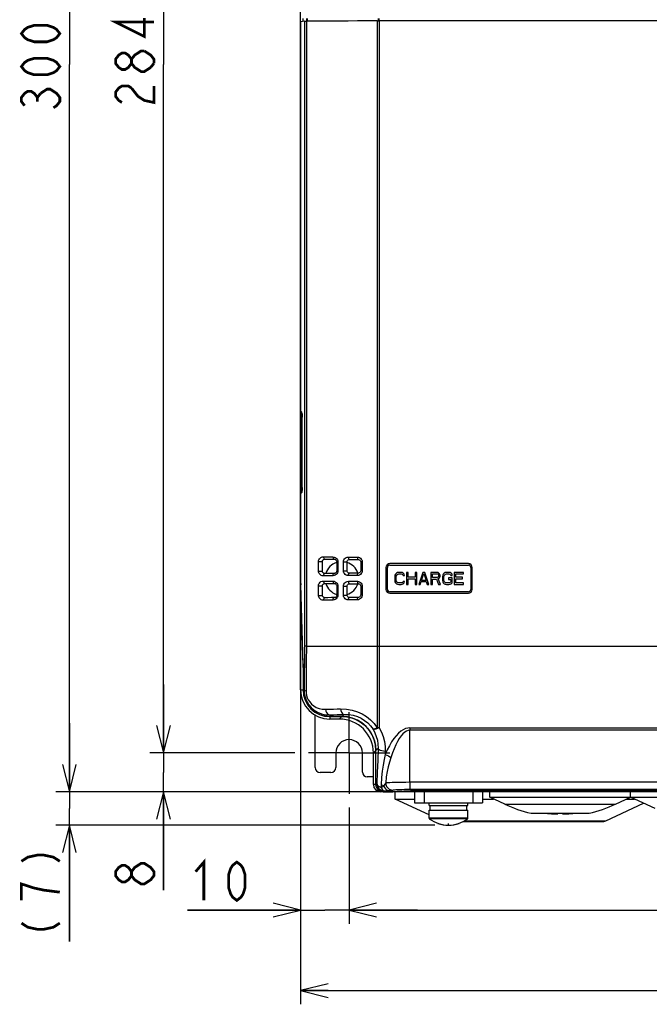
# Model space of a CAD drawing. Extents: x 27 to 410, y 32 to 287.
# Tile 5 of 30: x 32 to 78, y 120 to 192. Entities that reach past the tile are written whole.
import ezdxf

# ---------------------------------------------------------------- set-up
doc = ezdxf.new("R2010")
doc.units = 0
doc.header["$LTSCALE"] = 23.1
doc.linetypes.add('CENTER', pattern=[0.6, 0.375, -0.075, 0.075, -0.075])
doc.layers.get('0').update_dxf_attribs({"linetype": 'CONTINUOUS'})
for name, color, linetype in [('ALL_CURVE', 7, 'CONTINUOUS'), ('ALL_DIM', 7, 'CONTINUOUS'), ('DEFAULT_1', 7, 'CENTER')]:
    doc.layers.add(name, color=color, linetype=linetype)
doc.dimstyles.get("Standard").update_dxf_attribs({"dimtxt": 2.5, "dimasz": 2.5, "dimexe": 1.25, "dimexo": 0.625, "dimtad": 1, "dimcen": 2.5, "dimazin": 3, "dimtfac": 1, "dimtmove": 0, "dimatfit": 3})

# ---------------------------------------------------------------- blocks, each defined once
blk = doc.blocks.new('_OPEN')
at = {"color": 0, "linetype": 'BYBLOCK'}
for p, q in [((0, 0), (-1, 0.25)), ((-1, -0.25), (0, 0)), ((-1, 0), (0, 0))]:
    blk.add_line(p, q, dxfattribs=at)
blk = doc.blocks.new('*D1')
at = {"layer": 'ALL_DIM', "color": 2, "linetype": 'CONTINUOUS'}
for p, q in [((52.204, 239.198), (41.632, 239.198)), ((42.632, 239.198), (42.632, 188.93)), ((42.632, 138.662), (42.632, 188.93)), ((52.204, 138.662), (41.632, 138.662))]:
    blk.add_line(p, q, dxfattribs=at)
at = {"layer": 'ALL_DIM', "color": 2, "linetype": 'CONTINUOUS', "xscale": 2, "yscale": 2, "zscale": 2}
for p, rotation in [((42.632, 239.198), 90), ((42.632, 138.662), 270)]:
    blk.add_blockref('_OPEN', p, dxfattribs=dict(at, rotation=rotation))
blk = doc.blocks.new('*D2')
at = {"layer": 'ALL_DIM', "color": 2, "linetype": 'CONTINUOUS'}
for p, q in [((54.823, 242.03), (34.764, 242.03)), ((35.764, 242.03), (35.764, 188.93)), ((35.764, 135.83), (35.764, 188.93)), ((60.487, 135.83), (34.764, 135.83))]:
    blk.add_line(p, q, dxfattribs=at)
at = {"layer": 'ALL_DIM', "color": 2, "linetype": 'CONTINUOUS', "xscale": 2, "yscale": 2, "zscale": 2}
for p, rotation in [((35.764, 242.03), 90), ((35.764, 135.83), 270)]:
    blk.add_blockref('_OPEN', p, dxfattribs=dict(at, rotation=rotation))
blk = doc.blocks.new('*D3')
at = {"layer": 'ALL_DIM', "color": 2, "linetype": 'CONTINUOUS'}
for p, q in [((42.632, 138.662), (42.632, 143.662)), ((42.632, 143.662), (42.632, 137.246)), ((52.204, 138.662), (41.632, 138.662)), ((42.632, 128.648), (42.632, 137.246)), ((60.487, 135.83), (41.632, 135.83)), ((42.632, 135.83), (42.632, 128.648))]:
    blk.add_line(p, q, dxfattribs=at)
at = {"layer": 'ALL_DIM', "color": 2, "linetype": 'CONTINUOUS', "xscale": 2, "yscale": 2, "zscale": 2}
for p, rotation in [((42.632, 138.662), 270), ((42.632, 135.83), 90)]:
    blk.add_blockref('_OPEN', p, dxfattribs=dict(at, rotation=rotation))
blk = doc.blocks.new('*D4')
at = {"layer": 'ALL_DIM', "color": 2, "linetype": 'CONTINUOUS'}
for p, q in [((56.177, 134.689), (56.177, 126.197)), ((112.817, 134.689), (112.817, 126.197)), ((56.177, 127.197), (84.497, 127.197)), ((112.817, 127.197), (84.497, 127.197))]:
    blk.add_line(p, q, dxfattribs=at)
at = {"layer": 'ALL_DIM', "color": 2, "linetype": 'CONTINUOUS', "xscale": 2, "yscale": 2, "zscale": 2, "rotation": 180}
blk.add_blockref('_OPEN', (56.177, 127.197), dxfattribs=at)
at = {"layer": 'ALL_DIM', "color": 2, "linetype": 'CONTINUOUS', "xscale": 2, "yscale": 2, "zscale": 2}
blk.add_blockref('_OPEN', (112.817, 127.197), dxfattribs=at)
blk = doc.blocks.new('*D5')
at = {"layer": 'ALL_DIM', "color": 2, "linetype": 'CONTINUOUS'}
for p, q in [((52.637, 162.584), (52.637, 120.311)), ((116.357, 162.584), (116.357, 120.311)), ((52.637, 121.311), (84.497, 121.311)), ((116.357, 121.311), (84.497, 121.311))]:
    blk.add_line(p, q, dxfattribs=at)
at = {"layer": 'ALL_DIM', "color": 2, "linetype": 'CONTINUOUS', "xscale": 2, "yscale": 2, "zscale": 2, "rotation": 180}
blk.add_blockref('_OPEN', (52.637, 121.311), dxfattribs=at)
at = {"layer": 'ALL_DIM', "color": 2, "linetype": 'CONTINUOUS', "xscale": 2, "yscale": 2, "zscale": 2}
blk.add_blockref('_OPEN', (116.357, 121.311), dxfattribs=at)
blk = doc.blocks.new('*D6')
at = {"layer": 'ALL_DIM', "color": 2, "linetype": 'CONTINUOUS'}
for p, q in [((52.637, 162.584), (52.637, 126.197)), ((56.177, 134.689), (56.177, 126.197)), ((52.637, 127.197), (44.373, 127.197)), ((44.373, 127.197), (54.407, 127.197)), ((61.177, 127.197), (54.407, 127.197)), ((56.177, 127.197), (61.177, 127.197))]:
    blk.add_line(p, q, dxfattribs=at)
at = {"layer": 'ALL_DIM', "color": 2, "linetype": 'CONTINUOUS', "xscale": 2, "yscale": 2, "zscale": 2}
blk.add_blockref('_OPEN', (52.637, 127.197), dxfattribs=at)
at = {"layer": 'ALL_DIM', "color": 2, "linetype": 'CONTINUOUS', "xscale": 2, "yscale": 2, "zscale": 2, "rotation": 180}
blk.add_blockref('_OPEN', (56.177, 127.197), dxfattribs=at)
blk = doc.blocks.new('*D36')
at = {"layer": 'ALL_DIM', "color": 2, "linetype": 'CONTINUOUS'}
for p, q in [((35.764, 135.83), (35.764, 140.83)), ((35.764, 140.83), (35.764, 134.609)), ((58.363, 135.83), (34.764, 135.83)), ((35.764, 124.886), (35.764, 134.609)), ((62.434, 133.388), (34.764, 133.388)), ((35.764, 133.388), (35.764, 124.886))]:
    blk.add_line(p, q, dxfattribs=at)
at = {"layer": 'ALL_DIM', "color": 2, "linetype": 'CONTINUOUS', "xscale": 2, "yscale": 2, "zscale": 2}
for p, rotation in [((35.764, 135.83), 270), ((35.764, 133.388), 90)]:
    blk.add_blockref('_OPEN', p, dxfattribs=dict(at, rotation=rotation))

msp = doc.modelspace()

# ---------------------------------------------------------------- linework, layer by layer
at = {"color": 7, "linetype": 'CONTINUOUS'}
for p, q in [((52.637, 143.264), (52.637, 234.596)), ((52.913, 192.086), (52.646, 192.042)), ((52.646, 163.62), (52.646, 192.042)), ((52.814, 192.07), (52.814, 192.293)), ((52.913, 192.086), (52.913, 146.45)), ((53.057, 192.089), (53.057, 146.45)), ((53.083, 192.087), (53.083, 192.293)), ((53.13, 192.088), (53.13, 192.293)), ((58.236, 192.116), (58.236, 140.509)), ((58.236, 192.116), (58.367, 192.116)), ((58.301, 192.293), (58.301, 192.115)), ((58.345, 192.293), (58.345, 192.115)), ((58.367, 192.116), (58.367, 140.503)), ((80.001, 192.116), (58.367, 192.116)), ((52.637, 163.584), (52.641, 163.555)), ((52.64, 163.391), (52.637, 163.391)), ((52.64, 163.391), (52.64, 157.829)), ((52.743, 163.381), (52.64, 163.391)), ((52.717, 163.549), (52.646, 163.62)), ((52.697, 163.489), (52.707, 163.485)), ((52.736, 163.457), (52.698, 163.494)), ((52.726, 163.494), (52.717, 163.549)), ((52.732, 163.483), (52.726, 163.494)), ((52.74, 163.431), (52.737, 163.465)), ((52.743, 163.394), (52.74, 163.431)), ((52.75, 158.05), (52.75, 163.171)), ((52.75, 158.05), (52.75, 163.171)), ((52.75, 163.171), (52.75, 163.171)), ((52.64, 157.829), (52.637, 157.829)), ((52.641, 157.665), (52.637, 157.636)), ((52.64, 157.829), (52.743, 157.839)), ((52.646, 157.6), (52.717, 157.671)), ((52.646, 151.041), (52.646, 157.6)), ((52.697, 157.732), (52.672, 157.715)), ((52.707, 157.735), (52.697, 157.732)), ((52.698, 157.726), (52.736, 157.764)), ((52.726, 157.726), (52.717, 157.671)), ((52.732, 157.738), (52.726, 157.726)), ((52.737, 157.755), (52.74, 157.789)), ((52.74, 157.789), (52.743, 157.826)), ((52.75, 158.05), (52.75, 158.05)), ((53.942, 151.941), (53.942, 152.642)), ((53.942, 152.642), (54.234, 152.642)), ((54.234, 151.941), (54.234, 152.642)), ((55.271, 152.624), (55.271, 151.958)), ((55.357, 152.624), (55.271, 152.624)), ((55.357, 152.624), (55.357, 151.958)), ((55.764, 151.962), (55.764, 152.62)), ((55.764, 152.62), (56.025, 152.62)), ((56.025, 151.962), (56.025, 152.62)), ((57.026, 152.609), (57.026, 152.623)), ((57.026, 152.609), (57.026, 151.973)), ((57.142, 152.609), (57.026, 152.609)), ((57.142, 152.609), (57.142, 151.973)), ((64.885, 152.486), (59.151, 152.486)), ((53.942, 151.941), (54.234, 151.941)), ((55.357, 151.958), (55.271, 151.958)), ((55.764, 151.962), (56.025, 151.962)), ((57.026, 151.961), (57.026, 151.973)), ((57.142, 151.973), (57.026, 151.973)), ((58.867, 152.203), (58.867, 150.61)), ((58.974, 150.61), (58.974, 152.203)), ((59.151, 152.38), (64.885, 152.38)), ((59.56, 151.717), (59.523, 151.642)), ((59.634, 151.792), (59.56, 151.717)), ((59.707, 151.83), (59.634, 151.792)), ((59.671, 151.679), (59.726, 151.717)), ((59.8, 151.849), (59.707, 151.83)), ((59.726, 151.717), (59.8, 151.736)), ((59.966, 151.849), (59.8, 151.849)), ((59.8, 151.736), (59.966, 151.736)), ((60.058, 151.83), (59.966, 151.849)), ((59.966, 151.736), (60.039, 151.717)), ((60.039, 151.717), (60.095, 151.679)), ((60.132, 151.792), (60.058, 151.83)), ((60.205, 151.717), (60.132, 151.792)), ((60.224, 151.623), (60.205, 151.717)), ((60.371, 151.849), (60.371, 150.964)), ((60.482, 151.849), (60.371, 151.849)), ((60.482, 151.491), (60.482, 151.849)), ((60.998, 151.849), (60.998, 151.491)), ((61.109, 151.849), (60.998, 151.849)), ((61.109, 150.964), (61.109, 151.849)), ((61.551, 151.849), (61.256, 150.964)), ((61.459, 151.265), (61.625, 151.773)), ((61.699, 151.849), (61.551, 151.849)), ((61.625, 151.773), (61.791, 151.265)), ((61.994, 150.964), (61.699, 151.849)), ((62.141, 151.849), (62.141, 150.964)), ((62.584, 151.849), (62.141, 151.849)), ((62.252, 151.472), (62.252, 151.754)), ((62.252, 151.754), (62.602, 151.754)), ((62.676, 151.83), (62.584, 151.849)), ((62.602, 151.754), (62.657, 151.736)), ((62.657, 151.736), (62.694, 151.698)), ((62.75, 151.773), (62.676, 151.83)), ((62.694, 151.698), (62.713, 151.642)), ((62.805, 151.698), (62.75, 151.773)), ((62.823, 151.642), (62.805, 151.698)), ((63.045, 151.717), (63.008, 151.642)), ((63.118, 151.792), (63.045, 151.717)), ((63.192, 151.83), (63.118, 151.792)), ((63.155, 151.679), (63.211, 151.717)), ((63.284, 151.849), (63.192, 151.83)), ((63.211, 151.717), (63.284, 151.736)), ((63.45, 151.849), (63.284, 151.849)), ((63.284, 151.736), (63.45, 151.736)), ((63.542, 151.83), (63.45, 151.849)), ((63.45, 151.736), (63.524, 151.717)), ((63.524, 151.717), (63.579, 151.679)), ((63.616, 151.792), (63.542, 151.83)), ((63.69, 151.717), (63.616, 151.792)), ((63.708, 151.623), (63.69, 151.717)), ((63.856, 151.849), (63.856, 150.964)), ((64.52, 151.849), (63.856, 151.849)), ((63.967, 151.491), (63.967, 151.736)), ((63.967, 151.736), (64.52, 151.736)), ((64.52, 151.736), (64.52, 151.849)), ((65.062, 152.203), (65.062, 150.61)), ((65.169, 150.61), (65.169, 152.203)), ((52.637, 150.979), (52.637, 151.041)), ((52.646, 151.041), (52.637, 151.041)), ((52.638, 150.92), (52.637, 150.979)), ((59.523, 151.642), (59.505, 151.547)), ((59.505, 151.547), (59.505, 151.265)), ((59.505, 151.265), (59.523, 151.171)), ((59.523, 151.171), (59.56, 151.095)), ((59.56, 151.095), (59.634, 151.02)), ((59.615, 151.547), (59.634, 151.623)), ((59.615, 151.265), (59.615, 151.547)), ((59.634, 151.19), (59.615, 151.265)), ((59.634, 151.623), (59.671, 151.679)), ((59.671, 151.133), (59.634, 151.19)), ((59.634, 151.02), (59.707, 150.982)), ((59.726, 151.095), (59.671, 151.133)), ((59.707, 150.982), (59.8, 150.964)), ((59.8, 151.077), (59.726, 151.095)), ((59.966, 151.077), (59.8, 151.077)), ((60.039, 151.095), (59.966, 151.077)), ((59.966, 150.964), (60.058, 150.982)), ((60.095, 151.133), (60.039, 151.095)), ((60.058, 150.982), (60.132, 151.02)), ((60.095, 151.679), (60.113, 151.623)), ((60.113, 151.19), (60.095, 151.133)), ((60.113, 151.623), (60.224, 151.623)), ((60.224, 151.19), (60.113, 151.19)), ((60.132, 151.02), (60.205, 151.095)), ((60.205, 151.095), (60.224, 151.19)), ((60.998, 151.491), (60.482, 151.491)), ((60.482, 150.964), (60.482, 151.378)), ((60.482, 151.378), (60.998, 151.378)), ((60.998, 151.378), (60.998, 150.964)), ((61.367, 150.964), (61.441, 151.19)), ((61.441, 151.19), (61.809, 151.19)), ((61.791, 151.265), (61.459, 151.265)), ((61.809, 151.19), (61.883, 150.964)), ((62.602, 151.472), (62.252, 151.472)), ((62.252, 150.964), (62.252, 151.359)), ((62.252, 151.359), (62.565, 151.359)), ((62.565, 151.359), (62.713, 150.964)), ((62.657, 151.491), (62.602, 151.472)), ((62.694, 151.529), (62.657, 151.491)), ((62.676, 151.397), (62.75, 151.434)), ((62.842, 150.964), (62.676, 151.397)), ((62.713, 151.585), (62.694, 151.529)), ((62.713, 151.642), (62.713, 151.585)), ((62.75, 151.434), (62.805, 151.51)), ((62.805, 151.51), (62.823, 151.566)), ((62.823, 151.566), (62.823, 151.642)), ((63.008, 151.642), (62.989, 151.547)), ((62.989, 151.547), (62.989, 151.265)), ((62.989, 151.265), (63.008, 151.171)), ((63.008, 151.171), (63.045, 151.095)), ((63.045, 151.095), (63.118, 151.02)), ((63.1, 151.547), (63.118, 151.623)), ((63.1, 151.265), (63.1, 151.547)), ((63.118, 151.19), (63.1, 151.265)), ((63.118, 151.623), (63.155, 151.679)), ((63.155, 151.133), (63.118, 151.19)), ((63.118, 151.02), (63.192, 150.982)), ((63.211, 151.095), (63.155, 151.133)), ((63.192, 150.982), (63.284, 150.964)), ((63.284, 151.077), (63.211, 151.095)), ((63.45, 151.077), (63.284, 151.077)), ((63.432, 151.453), (63.432, 151.34)), ((63.708, 151.453), (63.432, 151.453)), ((63.432, 151.34), (63.598, 151.34)), ((63.524, 151.095), (63.45, 151.077)), ((63.45, 150.964), (63.542, 150.982)), ((63.579, 151.133), (63.524, 151.095)), ((63.542, 150.982), (63.616, 151.02)), ((63.579, 151.679), (63.598, 151.623)), ((63.598, 151.19), (63.579, 151.133)), ((63.598, 151.623), (63.708, 151.623)), ((63.598, 151.34), (63.598, 151.19)), ((63.616, 151.02), (63.69, 151.095)), ((63.69, 151.095), (63.708, 151.171)), ((63.708, 151.171), (63.708, 151.453)), ((64.446, 151.491), (63.967, 151.491)), ((63.967, 151.077), (63.967, 151.378)), ((63.967, 151.378), (64.446, 151.378)), ((64.52, 151.077), (63.967, 151.077)), ((64.446, 151.378), (64.446, 151.491)), ((64.52, 150.964), (64.52, 151.077)), ((52.64, 150.864), (52.638, 150.92)), ((52.815, 145.081), (52.64, 150.864)), ((52.65, 150.864), (52.64, 150.864)), ((52.823, 145.169), (52.648, 150.952)), ((53.942, 150.171), (53.942, 150.872)), ((53.942, 150.872), (54.234, 150.872)), ((54.234, 150.171), (54.234, 150.872)), ((55.271, 150.854), (55.271, 150.188)), ((55.357, 150.854), (55.271, 150.854)), ((55.357, 150.854), (55.357, 150.188)), ((55.764, 150.192), (55.764, 150.85)), ((55.764, 150.85), (56.025, 150.85)), ((56.025, 150.192), (56.025, 150.85)), ((57.026, 150.839), (57.026, 150.853)), ((57.026, 150.839), (57.026, 150.203)), ((57.142, 150.839), (57.026, 150.839)), ((57.142, 150.839), (57.142, 150.203)), ((64.885, 150.433), (59.151, 150.433)), ((59.151, 150.326), (64.885, 150.326)), ((59.8, 150.964), (59.966, 150.964)), ((60.371, 150.964), (60.482, 150.964)), ((60.998, 150.964), (61.109, 150.964)), ((61.256, 150.964), (61.367, 150.964)), ((61.883, 150.964), (61.994, 150.964)), ((62.141, 150.964), (62.252, 150.964)), ((62.713, 150.964), (62.842, 150.964)), ((63.284, 150.964), (63.45, 150.964)), ((63.856, 150.964), (64.52, 150.964)), ((53.942, 150.171), (54.234, 150.171)), ((55.357, 150.188), (55.271, 150.188)), ((55.764, 150.192), (56.025, 150.192)), ((57.026, 150.191), (57.026, 150.203)), ((57.142, 150.203), (57.026, 150.203)), ((53.057, 146.45), (52.913, 146.45)), ((53.057, 146.45), (58.236, 146.45)), ((58.236, 146.45), (116.081, 146.45)), ((52.825, 145.081), (52.815, 145.081)), ((52.817, 144.904), (52.817, 144.965)), ((52.817, 144.904), (52.817, 143.264)), ((52.826, 144.904), (52.817, 144.904)), ((52.826, 144.904), (52.826, 143.264)), ((52.637, 143.264), (52.817, 143.264)), ((52.826, 143.264), (52.893, 143.264)), ((53.699, 137.6), (53.699, 141.43)), ((54.761, 141.443), (54.761, 141.329)), ((54.761, 141.329), (55.662, 141.329)), ((54.761, 141.32), (54.761, 141.14)), ((55.652, 141.32), (54.761, 141.32)), ((55.469, 141.14), (54.761, 141.14)), ((55.472, 141.14), (55.652, 141.32)), ((55.814, 141.482), (55.662, 141.329)), ((60.602, 140.497), (60.602, 140.319)), ((60.602, 140.497), (82.639, 140.497)), ((60.602, 136.544), (60.602, 140.319)), ((82.804, 140.319), (60.602, 140.319)), ((57.947, 138.666), (58.127, 138.846)), ((58.102, 139.198), (58.127, 138.846)), ((58.127, 136.361), (58.127, 138.846)), ((58.286, 139.005), (58.136, 138.855)), ((58.136, 136.36), (58.136, 138.855)), ((58.816, 138.774), (58.811, 138.546)), ((55.204, 138.662), (55.204, 137.6)), ((57.151, 137.269), (57.151, 138.662)), ((57.947, 136.361), (57.947, 138.662)), ((54.85, 137.246), (54.053, 137.246)), ((57.947, 136.911), (57.501, 136.915)), ((58.127, 136.361), (57.947, 136.361)), ((58.136, 136.36), (58.206, 136.43)), ((58.522, 136.338), (58.519, 136.153)), ((58.667, 135.83), (58.736, 135.9)), ((61.137, 135.932), (59.186, 135.83)), ((60.602, 136.544), (60.602, 136.013)), ((60.602, 136.544), (108.392, 136.544)), ((60.602, 136.013), (108.392, 136.013)), ((107.782, 135.934), (61.212, 135.934)), ((61.487, 135.934), (61.487, 135.83)), ((58.659, 135.83), (58.478, 135.83)), ((58.667, 135.83), (59.357, 135.83)), ((59.357, 135.839), (59.357, 135.83)), ((59.363, 135.839), (59.363, 135.83)), ((59.54, 135.299), (59.54, 135.83)), ((62.018, 134.144), (59.54, 135.299)), ((59.54, 135.299), (60.956, 135.299)), ((60.956, 135.83), (60.956, 135.016)), ((61.664, 135.83), (61.664, 135.016)), ((65.204, 135.83), (65.204, 135.016)), ((65.912, 135.83), (65.912, 135.016)), ((65.912, 135.299), (66.724, 135.299)), ((66.443, 135.43), (66.443, 135.83)), ((67.537, 134.92), (66.443, 135.43)), ((66.443, 135.43), (76.709, 135.43)), ((75.615, 134.92), (76.709, 135.43)), ((76.428, 135.299), (77.013, 135.299)), ((76.709, 135.43), (76.709, 135.83)), ((76.709, 135.441), (92.285, 135.441)), ((78.513, 134.6), (76.713, 135.439)), ((60.956, 135.016), (65.912, 135.016)), ((62.018, 134.839), (62.018, 135.016)), ((62.018, 134.839), (64.85, 134.839)), ((62.018, 133.892), (62.018, 134.485)), ((62.018, 134.485), (64.85, 134.485)), ((62.089, 134.485), (62.089, 134.839)), ((64.779, 134.485), (64.779, 134.839)), ((64.85, 134.839), (64.85, 135.016)), ((64.85, 133.892), (64.85, 134.485)), ((67.537, 134.92), (75.615, 134.92)), ((74.905, 133.715), (77.657, 134.999)), ((64.85, 133.892), (62.018, 133.892)), ((64.836, 133.864), (62.032, 133.864)), ((69.452, 134.264), (73.7, 134.264)), ((71.075, 134.217), (71.399, 134.217)), ((71.399, 134.217), (71.399, 134.264)), ((71.753, 134.264), (71.753, 134.217)), ((71.753, 134.217), (72.077, 134.217)), ((64.49, 133.649), (74.762, 133.649)), ((64.614, 133.715), (74.905, 133.715)), ((74.762, 133.649), (74.905, 133.715))]:
    msp.add_line(p, q, dxfattribs=at)
at = {"color": 3, "linetype": 'CONTINUOUS'}
msp.add_line((109.631, 135.83), (59.363, 135.83), dxfattribs=at)
at = {"color": 7, "linetype": 'CONTINUOUS'}
for points in [[(52.913, 192.086), (52.934, 192.088), (52.983, 192.089), (53.057, 192.089)], [(58.236, 192.116), (57.505, 192.114), (56.791, 192.112), (56.098, 192.109), (55.429, 192.106), (54.787, 192.102), (54.176, 192.098), (53.598, 192.094), (53.057, 192.089)], [(52.664, 163.454), (52.66, 163.45), (52.656, 163.446), (52.653, 163.441), (52.651, 163.436), (52.648, 163.431), (52.646, 163.425), (52.644, 163.419), (52.642, 163.411), (52.641, 163.402), (52.64, 163.391)], [(52.641, 163.555), (52.653, 163.528), (52.672, 163.505), (52.697, 163.489)], [(52.698, 163.494), (52.678, 163.519), (52.654, 163.567), (52.646, 163.62)], [(52.672, 163.462), (52.668, 163.459), (52.664, 163.454)], [(52.701, 163.477), (52.694, 163.474), (52.688, 163.472), (52.682, 163.469), (52.677, 163.466), (52.672, 163.462)], [(52.714, 163.479), (52.708, 163.478), (52.701, 163.477)], [(52.737, 163.465), (52.733, 163.495), (52.728, 163.52), (52.723, 163.538), (52.717, 163.549)], [(52.732, 163.483), (52.732, 163.483), (52.733, 163.478), (52.735, 163.467), (52.737, 163.45), (52.74, 163.427), (52.742, 163.396), (52.745, 163.356), (52.748, 163.304), (52.749, 163.241), (52.75, 163.171)], [(52.75, 163.171), (52.75, 163.216), (52.749, 163.262), (52.748, 163.309), (52.746, 163.353), (52.743, 163.394)], [(52.64, 157.829), (52.641, 157.82), (52.642, 157.811), (52.643, 157.803), (52.645, 157.796), (52.648, 157.79), (52.65, 157.785), (52.653, 157.78), (52.656, 157.775), (52.66, 157.77), (52.663, 157.766), (52.668, 157.762), (52.672, 157.758), (52.677, 157.755), (52.682, 157.751), (52.688, 157.749), (52.694, 157.746), (52.7, 157.744), (52.708, 157.742), (52.714, 157.741)], [(52.672, 157.715), (52.653, 157.692), (52.641, 157.665)], [(52.646, 157.6), (52.654, 157.653), (52.678, 157.702), (52.698, 157.726)], [(52.717, 157.671), (52.723, 157.682), (52.728, 157.701), (52.733, 157.725), (52.737, 157.755)], [(52.75, 158.05), (52.75, 157.986), (52.748, 157.925), (52.745, 157.872), (52.743, 157.828), (52.739, 157.793), (52.736, 157.767), (52.734, 157.75), (52.732, 157.74), (52.732, 157.738)], [(52.743, 157.826), (52.746, 157.868), (52.748, 157.912), (52.749, 157.958), (52.75, 158.005), (52.75, 158.05)], [(53.942, 152.642), (53.949, 152.707), (53.969, 152.773), (54.005, 152.839), (54.057, 152.897), (54.124, 152.945), (54.208, 152.978), (54.307, 152.99)], [(54.234, 152.642), (54.236, 152.671), (54.246, 152.706), (54.262, 152.735), (54.281, 152.759), (54.302, 152.778), (54.326, 152.793), (54.353, 152.804), (54.381, 152.811), (54.413, 152.813)], [(54.307, 152.99), (54.312, 152.935), (54.328, 152.886), (54.352, 152.846), (54.382, 152.822), (54.413, 152.813)], [(54.307, 152.99), (54.649, 152.986), (55.001, 152.982)], [(54.413, 152.813), (54.62, 152.811), (54.877, 152.808), (55.096, 152.805)], [(55.001, 152.982), (55.005, 152.927), (55.019, 152.877), (55.04, 152.838), (55.068, 152.813), (55.096, 152.805)], [(55.001, 152.982), (55.089, 152.97), (55.169, 152.938), (55.237, 152.89), (55.29, 152.831), (55.328, 152.765), (55.35, 152.695), (55.357, 152.624)], [(55.096, 152.805), (55.109, 152.804), (55.148, 152.796), (55.185, 152.779), (55.217, 152.754), (55.244, 152.719), (55.263, 152.678), (55.271, 152.633), (55.271, 152.624)], [(55.764, 152.62), (55.771, 152.692), (55.794, 152.761), (55.833, 152.827), (55.888, 152.885), (55.957, 152.931), (56.039, 152.961), (56.127, 152.971)], [(56.025, 152.62), (56.031, 152.666), (56.049, 152.708), (56.077, 152.743), (56.111, 152.769), (56.15, 152.786), (56.193, 152.794), (56.204, 152.794)], [(56.127, 152.971), (56.13, 152.916), (56.141, 152.866), (56.159, 152.827), (56.181, 152.802), (56.204, 152.794)], [(56.127, 152.971), (56.453, 152.968), (56.784, 152.966)], [(56.205, 152.794), (56.526, 152.791), (56.852, 152.789)], [(56.784, 152.966), (56.787, 152.911), (56.797, 152.861), (56.812, 152.822), (56.831, 152.797), (56.85, 152.789)], [(56.784, 152.966), (56.868, 152.955), (56.946, 152.926), (57.014, 152.881), (57.069, 152.824), (57.109, 152.757), (57.133, 152.685), (57.142, 152.609)], [(56.85, 152.789), (56.869, 152.788), (56.917, 152.775), (56.959, 152.75), (56.993, 152.714), (57.016, 152.67), (57.026, 152.622), (57.026, 152.609)], [(54.307, 151.592), (54.22, 151.601), (54.144, 151.627), (54.08, 151.666), (54.029, 151.713), (53.99, 151.768), (53.963, 151.825), (53.947, 151.883), (53.942, 151.941)], [(54.413, 151.769), (54.383, 151.771), (54.355, 151.777), (54.329, 151.788), (54.304, 151.803), (54.282, 151.822), (54.263, 151.845), (54.247, 151.874), (54.237, 151.908), (54.234, 151.941)], [(54.307, 151.592), (54.312, 151.647), (54.328, 151.697), (54.352, 151.736), (54.382, 151.761), (54.413, 151.769)], [(55.096, 151.777), (54.881, 151.775), (54.624, 151.772), (54.413, 151.769)], [(55.357, 151.958), (55.35, 151.887), (55.328, 151.817), (55.29, 151.751), (55.237, 151.692), (55.169, 151.644), (55.088, 151.612), (55.001, 151.6)], [(55.001, 151.6), (55.005, 151.656), (55.019, 151.705), (55.04, 151.744), (55.068, 151.769), (55.096, 151.777)], [(55.271, 151.958), (55.266, 151.916), (55.252, 151.878), (55.231, 151.845), (55.205, 151.818), (55.175, 151.797), (55.142, 151.784), (55.107, 151.778), (55.096, 151.777)], [(56.127, 151.611), (56.039, 151.621), (55.957, 151.651), (55.887, 151.697), (55.832, 151.756), (55.794, 151.821), (55.771, 151.891), (55.764, 151.962)], [(56.204, 151.788), (56.196, 151.788), (56.153, 151.795), (56.113, 151.811), (56.079, 151.837), (56.051, 151.871), (56.032, 151.913), (56.025, 151.962)], [(56.127, 151.611), (56.13, 151.667), (56.141, 151.716), (56.159, 151.756), (56.181, 151.78), (56.204, 151.788)], [(56.852, 151.793), (56.643, 151.792), (56.427, 151.79), (56.205, 151.788)], [(57.142, 151.973), (57.133, 151.897), (57.109, 151.825), (57.069, 151.758), (57.014, 151.701), (56.946, 151.656), (56.868, 151.627), (56.784, 151.616)], [(56.784, 151.616), (56.787, 151.672), (56.797, 151.721), (56.812, 151.761), (56.831, 151.786), (56.85, 151.793)], [(57.026, 151.973), (57.026, 151.964), (57.017, 151.915), (56.995, 151.871), (56.961, 151.834), (56.919, 151.808), (56.871, 151.795), (56.85, 151.793)], [(52.646, 151.041), (52.646, 151.01), (52.647, 150.98), (52.648, 150.952)], [(53.942, 150.872), (53.949, 150.937), (53.969, 151.003), (54.005, 151.069), (54.057, 151.127), (54.124, 151.175), (54.208, 151.208), (54.307, 151.22)], [(54.234, 150.872), (54.236, 150.901), (54.246, 150.936), (54.262, 150.965), (54.281, 150.989), (54.302, 151.008), (54.326, 151.023), (54.353, 151.034), (54.381, 151.041), (54.413, 151.043)], [(55.001, 151.6), (54.779, 151.598), (54.548, 151.595), (54.307, 151.592)], [(54.307, 151.22), (54.312, 151.165), (54.328, 151.116), (54.352, 151.076), (54.382, 151.052), (54.413, 151.043)], [(54.307, 151.22), (54.549, 151.217), (54.78, 151.214), (55.001, 151.212)], [(54.413, 151.043), (54.62, 151.041), (54.877, 151.038), (55.096, 151.035)], [(55.001, 151.212), (55.005, 151.157), (55.019, 151.107), (55.04, 151.068), (55.068, 151.043), (55.096, 151.035)], [(55.001, 151.212), (55.089, 151.2), (55.169, 151.168), (55.237, 151.12), (55.29, 151.061), (55.328, 150.995), (55.35, 150.925), (55.357, 150.854)], [(55.096, 151.035), (55.109, 151.034), (55.148, 151.026), (55.185, 151.009), (55.217, 150.984), (55.244, 150.949), (55.263, 150.908), (55.271, 150.863), (55.271, 150.854)], [(55.764, 150.85), (55.771, 150.922), (55.794, 150.991), (55.833, 151.057), (55.888, 151.115), (55.957, 151.161), (56.039, 151.191), (56.127, 151.201)], [(56.025, 150.85), (56.031, 150.896), (56.049, 150.938), (56.077, 150.973), (56.111, 150.999), (56.15, 151.016), (56.193, 151.024), (56.204, 151.024)], [(56.784, 151.616), (56.572, 151.615), (56.352, 151.613), (56.127, 151.611)], [(56.127, 151.201), (56.13, 151.146), (56.141, 151.096), (56.159, 151.057), (56.181, 151.032), (56.204, 151.024)], [(56.127, 151.201), (56.352, 151.199), (56.572, 151.197), (56.784, 151.196)], [(56.205, 151.024), (56.427, 151.022), (56.643, 151.02), (56.852, 151.019)], [(56.784, 151.196), (56.787, 151.141), (56.797, 151.091), (56.812, 151.052), (56.831, 151.027), (56.85, 151.019)], [(56.784, 151.196), (56.868, 151.185), (56.946, 151.156), (57.014, 151.111), (57.069, 151.054), (57.109, 150.987), (57.133, 150.915), (57.142, 150.839)], [(56.85, 151.019), (56.869, 151.018), (56.917, 151.005), (56.959, 150.98), (56.993, 150.944), (57.016, 150.9), (57.026, 150.852), (57.026, 150.839)], [(54.307, 149.822), (54.22, 149.831), (54.144, 149.857), (54.08, 149.896), (54.029, 149.943), (53.99, 149.998), (53.963, 150.055), (53.947, 150.113), (53.942, 150.171)], [(54.413, 149.999), (54.383, 150.001), (54.355, 150.007), (54.329, 150.018), (54.304, 150.033), (54.282, 150.052), (54.263, 150.075), (54.247, 150.104), (54.237, 150.138), (54.234, 150.171)], [(54.307, 149.822), (54.312, 149.877), (54.328, 149.927), (54.352, 149.966), (54.382, 149.991), (54.413, 149.999)], [(55.001, 149.83), (54.649, 149.826), (54.307, 149.822)], [(55.096, 150.007), (54.881, 150.005), (54.624, 150.002), (54.413, 149.999)], [(55.357, 150.188), (55.35, 150.117), (55.328, 150.047), (55.29, 149.981), (55.237, 149.922), (55.169, 149.874), (55.088, 149.842), (55.001, 149.83)], [(55.001, 149.83), (55.005, 149.886), (55.019, 149.935), (55.04, 149.974), (55.068, 149.999), (55.096, 150.007)], [(55.271, 150.188), (55.266, 150.146), (55.252, 150.108), (55.231, 150.075), (55.205, 150.048), (55.175, 150.027), (55.142, 150.014), (55.107, 150.008), (55.096, 150.007)], [(56.127, 149.841), (56.039, 149.851), (55.957, 149.881), (55.887, 149.927), (55.832, 149.986), (55.794, 150.051), (55.771, 150.121), (55.764, 150.192)], [(56.204, 150.018), (56.196, 150.018), (56.153, 150.025), (56.113, 150.041), (56.079, 150.067), (56.051, 150.101), (56.032, 150.143), (56.025, 150.192)], [(56.127, 149.841), (56.13, 149.897), (56.141, 149.946), (56.159, 149.986), (56.181, 150.01), (56.204, 150.018)], [(56.784, 149.846), (56.453, 149.844), (56.127, 149.841)], [(56.852, 150.023), (56.526, 150.021), (56.205, 150.018)], [(57.142, 150.203), (57.133, 150.127), (57.109, 150.055), (57.069, 149.988), (57.014, 149.931), (56.946, 149.886), (56.868, 149.857), (56.784, 149.846)], [(56.784, 149.846), (56.787, 149.902), (56.797, 149.951), (56.812, 149.991), (56.831, 150.016), (56.85, 150.023)], [(57.026, 150.203), (57.026, 150.194), (57.017, 150.145), (56.995, 150.101), (56.961, 150.064), (56.919, 150.038), (56.871, 150.025), (56.85, 150.023)], [(52.913, 146.45), (52.911, 145.379), (52.904, 144.315), (52.893, 143.264)], [(53.057, 146.45), (53.055, 145.352), (53.048, 144.26), (53.036, 143.183)], [(52.817, 144.965), (52.816, 145.025), (52.815, 145.081)], [(52.823, 145.169), (52.825, 145.085), (52.826, 144.996), (52.826, 144.904)], [(52.893, 143.264), (52.905, 143.04), (52.945, 142.819), (53.012, 142.604), (53.11, 142.391), (53.244, 142.181), (53.417, 141.979), (53.629, 141.796), (53.877, 141.642), (54.154, 141.528), (54.452, 141.46), (54.761, 141.443)], [(53.036, 143.183), (52.962, 143.207), (52.914, 143.235), (52.893, 143.264)], [(53.036, 143.183), (53.045, 143.018), (53.074, 142.856), (53.125, 142.698), (53.2, 142.541), (53.301, 142.386), (53.432, 142.238), (53.593, 142.104), (53.78, 141.992), (53.989, 141.91), (54.212, 141.861), (54.443, 141.85)], [(54.443, 141.85), (54.741, 141.861), (55.026, 141.87), (55.297, 141.878), (55.55, 141.885)], [(54.443, 141.85), (54.477, 141.722), (54.529, 141.611), (54.597, 141.524), (54.676, 141.466), (54.761, 141.443)], [(55.55, 141.885), (55.579, 141.758), (55.622, 141.648), (55.679, 141.562), (55.744, 141.505), (55.814, 141.482)], [(55.55, 141.885), (55.986, 141.868), (56.398, 141.797), (56.781, 141.679), (57.134, 141.519), (57.455, 141.32), (57.747, 141.086), (58.008, 140.815), (58.236, 140.509)], [(54.761, 141.443), (55.045, 141.455), (55.316, 141.465), (55.573, 141.474), (55.814, 141.482)], [(55.652, 141.32), (56.005, 141.295), (56.35, 141.22), (56.681, 141.096), (56.991, 140.927), (57.273, 140.716), (57.523, 140.467), (57.734, 140.184), (57.903, 139.874), (58.027, 139.544), (58.102, 139.198)], [(58.136, 138.855), (58.106, 139.243), (58.015, 139.62), (57.867, 139.979), (57.664, 140.31), (57.412, 140.605), (57.117, 140.857), (56.786, 141.06), (56.427, 141.208), (56.049, 141.299), (55.662, 141.329)], [(55.814, 141.482), (56.158, 141.471), (56.482, 141.417), (56.783, 141.325), (57.06, 141.198), (57.312, 141.041), (57.541, 140.854), (57.745, 140.638), (57.923, 140.393)], [(58.236, 140.509), (58.207, 140.493), (58.178, 140.478), (58.149, 140.463), (58.119, 140.449), (58.088, 140.435), (58.057, 140.421), (58.025, 140.409), (57.994, 140.398), (57.965, 140.391), (57.94, 140.389), (57.923, 140.393)], [(58.367, 140.503), (58.247, 140.444), (58.136, 140.401), (58.041, 140.377), (57.968, 140.374), (57.923, 140.393)], [(57.923, 140.393), (58.057, 140.143), (58.163, 139.873), (58.238, 139.589), (58.279, 139.297), (58.286, 139.005)], [(58.367, 140.503), (58.323, 140.504), (58.279, 140.506), (58.236, 140.509)], [(58.367, 140.503), (58.531, 140.192), (58.661, 139.856), (58.753, 139.502), (58.805, 139.138), (58.816, 138.774)], [(60.602, 140.497), (60.452, 140.484), (60.292, 140.44), (60.123, 140.362), (59.953, 140.249), (59.782, 140.102), (59.614, 139.923), (59.446, 139.71), (59.281, 139.466), (59.12, 139.193), (58.964, 138.889), (58.811, 138.546)], [(60.602, 140.319), (60.487, 140.305), (60.363, 140.26), (60.234, 140.18), (60.103, 140.063), (59.972, 139.912), (59.842, 139.727), (59.713, 139.508), (59.586, 139.257), (59.462, 138.976), (59.342, 138.662), (59.224, 138.309)], [(58.286, 139.005), (58.262, 138.117), (58.235, 137.258), (58.206, 136.43)], [(58.816, 138.774), (58.683, 138.785), (58.558, 138.809), (58.45, 138.846), (58.365, 138.893), (58.309, 138.947), (58.286, 139.005)], [(58.811, 138.546), (58.733, 138.178), (58.658, 137.78), (58.594, 137.344), (58.546, 136.864), (58.522, 136.338)], [(58.811, 138.546), (58.931, 138.5), (59.045, 138.443), (59.144, 138.378), (59.224, 138.309)], [(59.224, 138.309), (59.129, 137.993), (59.037, 137.659), (58.955, 137.3), (58.889, 136.911), (58.846, 136.487)], [(58.127, 136.361), (58.137, 136.258), (58.167, 136.158), (58.216, 136.066), (58.283, 135.986), (58.363, 135.92), (58.455, 135.871)], [(58.667, 135.83), (58.548, 135.843), (58.436, 135.883), (58.336, 135.946), (58.252, 136.03), (58.189, 136.13), (58.15, 136.242), (58.136, 136.36)], [(58.206, 136.43), (58.219, 136.373), (58.25, 136.318), (58.297, 136.267), (58.359, 136.222), (58.434, 136.183), (58.519, 136.153)], [(58.206, 136.43), (58.22, 136.312), (58.259, 136.201), (58.322, 136.1), (58.406, 136.016), (58.507, 135.953), (58.619, 135.914), (58.736, 135.9)], [(58.519, 136.153), (58.586, 136.18), (58.65, 136.215), (58.709, 136.258)], [(58.519, 136.153), (58.561, 136.052), (58.613, 135.973), (58.673, 135.921), (58.736, 135.9)], [(58.522, 136.338), (58.623, 136.304), (58.709, 136.258)], [(58.709, 136.258), (58.765, 136.32), (58.803, 136.38), (58.829, 136.436), (58.846, 136.487)], [(58.709, 136.258), (58.76, 136.148), (58.83, 136.055), (58.917, 135.983), (59.014, 135.937), (59.117, 135.919)], [(58.736, 135.9), (58.871, 135.905), (58.999, 135.911), (59.117, 135.919)], [(58.846, 136.487), (58.904, 136.497), (59.005, 136.507), (59.148, 136.516), (59.328, 136.524), (59.542, 136.531), (59.782, 136.536), (60.043, 136.54), (60.319, 136.543), (60.602, 136.544)], [(58.846, 136.487), (58.865, 136.35), (58.918, 136.223), (59.001, 136.113), (59.11, 136.029), (59.237, 135.975), (59.373, 135.957)], [(59.117, 135.919), (59.227, 135.929), (59.3, 135.939), (59.346, 135.948), (59.373, 135.957)], [(59.373, 135.957), (59.413, 135.967), (59.484, 135.977), (59.584, 135.986), (59.711, 135.994), (59.86, 136), (60.028, 136.006), (60.211, 136.01), (60.404, 136.013), (60.602, 136.013)], [(61.137, 135.932), (61.159, 135.933), (61.185, 135.934), (61.212, 135.934)], [(58.455, 135.871), (58.555, 135.84), (58.659, 135.83)]]:
    msp.add_lwpolyline(points, dxfattribs=at)
for centre, radius, start, end in [((55.646, 151.406), 1.23, 107.7987, 162.75756), ((55.646, 151.406), 1.23, 18.37742, 72.00898), ((59.151, 152.203), 0.283, 90, 180), ((64.885, 152.203), 0.283, 0, 90), ((59.151, 152.203), 0.177, 90, 180), ((64.885, 152.203), 0.177, 0, 90), ((55.646, 151.406), 1.23, 197.24246, 252.2013), ((55.646, 151.406), 1.23, 287.99102, 341.62258), ((59.151, 150.61), 0.283, 180, 270), ((59.151, 150.61), 0.177, 180, 270), ((64.885, 150.61), 0.177, 270, 360), ((64.885, 150.61), 0.283, 270, 360), ((54.761, 143.264), 2.124, 180, 270), ((54.761, 143.264), 1.944, 180, 270), ((54.761, 143.264), 1.935, 180, 270), ((55.469, 138.662), 2.478, 0, 90), ((56.177, 138.662), 0.974, 0, 180), ((54.053, 137.6), 0.354, 180, 270), ((54.85, 137.6), 0.354, 270, 360), ((57.505, 137.269), 0.354, 179.99603, 269.50027), ((58.478, 136.361), 0.531, 180, 270), ((71.576, 143.583), 9.558, 245, 257.16041), ((71.576, 143.583), 9.558, 282.83959, 295), ((62.053, 133.892), 0.0354, 180, 232.45568), ((63.434, 135.689), 2.301, 232.45567, 307.54433), ((64.815, 133.892), 0.0354, 307.54432, 360), ((71.576, 143.583), 9.379, 263.52153, 266.94032), ((71.576, 143.583), 9.379, 273.05968, 276.4847)]:
    msp.add_arc(centre, radius, start, end, dxfattribs=at)
at = {"layer": 'ALL_CURVE', "color": 40, "linetype": 'CONTINUOUS'}
msp.add_line((63.434, 133.388), (63.434, 133.523), dxfattribs=at)
msp.add_arc((63.434, 135.689), 2.301, 250.21683, 289.78317, dxfattribs=at)
at = {"layer": 'ALL_DIM', "color": 2, "linetype": 'CONTINUOUS', "const_width": 0.2}
for points in [[(41.932, 192.029), (39.132, 192.029), (41.232, 190.975), (41.232, 192.33)], [(35.064, 191.193), (34.83, 190.892), (34.597, 190.742), (34.13, 190.591), (33.197, 190.591), (32.73, 190.742), (32.497, 190.892), (32.264, 191.193), (32.497, 191.494), (32.73, 191.645), (33.197, 191.795), (34.13, 191.795), (34.597, 191.645), (34.83, 191.494), (35.064, 191.193)], [(40.298, 189.019), (40.065, 188.718), (39.832, 188.567), (39.598, 188.567), (39.365, 188.718), (39.132, 189.019), (39.132, 189.32), (39.365, 189.621), (39.598, 189.771), (39.832, 189.771), (40.065, 189.621), (40.298, 189.32)], [(41.698, 188.718), (41.232, 188.417), (40.998, 188.417), (40.765, 188.567), (40.532, 188.718), (40.298, 189.019), (40.298, 189.32), (40.532, 189.621), (40.765, 189.771), (40.998, 189.922), (41.232, 189.922)], [(41.232, 189.922), (41.698, 189.621), (41.932, 189.32), (41.932, 189.019)], [(35.064, 188.785), (34.83, 188.484), (34.597, 188.334), (34.13, 188.183), (33.197, 188.183), (32.73, 188.334), (32.497, 188.484), (32.264, 188.785), (32.497, 189.086), (32.73, 189.237), (33.197, 189.387), (34.13, 189.387), (34.597, 189.237), (34.83, 189.086), (35.064, 188.785)], [(41.932, 189.019), (41.698, 188.718)], [(32.497, 185.926), (32.264, 186.227), (32.264, 186.528), (32.497, 186.829), (32.73, 186.979), (32.964, 186.979), (33.197, 186.829), (33.43, 186.528), (33.664, 186.829)], [(33.664, 186.829), (34.13, 187.13), (34.364, 187.13), (34.597, 186.979), (34.83, 186.829), (35.064, 186.528), (35.064, 186.227), (34.83, 185.926), (34.597, 185.775)], [(39.598, 186.159), (39.365, 186.31), (39.132, 186.611), (39.132, 186.912), (39.365, 187.213), (39.598, 187.363), (40.065, 187.363), (40.298, 187.213)], [(40.298, 187.213), (40.765, 186.611), (41.232, 186.31), (41.932, 186.159), (41.932, 187.363)], [(33.43, 186.227), (33.43, 186.528)], [(32.264, 130.755), (32.73, 131.056), (33.43, 131.207), (33.897, 131.207), (34.597, 131.056), (35.064, 130.755)], [(44.975, 129.997), (45.577, 130.697), (45.577, 127.897)], [(40.298, 129.702), (40.065, 129.401), (39.832, 129.25), (39.598, 129.25), (39.365, 129.401), (39.132, 129.702), (39.132, 130.003), (39.365, 130.304), (39.598, 130.454), (39.832, 130.454), (40.065, 130.304), (40.298, 130.003)], [(41.932, 129.702), (41.698, 129.401), (41.465, 129.25), (41.232, 129.1), (40.998, 129.1), (40.765, 129.25), (40.532, 129.401), (40.298, 129.702), (40.298, 130.003), (40.532, 130.304), (40.765, 130.454), (40.998, 130.605), (41.232, 130.605), (41.465, 130.454), (41.698, 130.304), (41.932, 130.003), (41.932, 129.702)], [(47.985, 127.897), (47.684, 128.131), (47.533, 128.364), (47.383, 128.831), (47.383, 129.764), (47.533, 130.231), (47.684, 130.464), (47.985, 130.697), (48.286, 130.464), (48.436, 130.231), (48.587, 129.764), (48.587, 128.831), (48.436, 128.364), (48.286, 128.131), (47.985, 127.897)], [(35.064, 128.498), (33.897, 128.648), (33.197, 128.799), (32.73, 128.949), (32.264, 129.1), (32.264, 127.896)], [(32.264, 126.24), (32.73, 125.939), (33.43, 125.789), (33.897, 125.789), (34.597, 125.939), (35.064, 126.24)]]:
    msp.add_lwpolyline(points, dxfattribs=at)
at = {"layer": 'DEFAULT_1', "color": 7, "linetype": 'CENTER'}
for q in [(56.177, 141.636), (53.204, 138.662), (56.177, 135.689), (59.151, 138.662)]:
    msp.add_line((56.177, 138.662), q, dxfattribs=at)

# ---------------------------------------------------------------- dimensions: what is measured, and where the dimension line sits
at = {"layer": 'ALL_DIM', "color": 2, "linetype": 'CONTINUOUS'}
for base, p1, p2, angle, picture, middle in [((35.764, 242.03), (60.487, 135.83), (54.823, 242.03), 90, '*D2', (35.064, 185.173)), ((42.632, 138.662), (52.204, 239.198), (52.204, 138.662), 270, '*D1', (41.932, 185.557)), ((42.632, 135.83), (52.204, 138.662), (60.487, 135.83), 270, '*D3', (41.932, 128.648)), ((35.764, 133.388), (58.363, 135.83), (62.434, 133.388), 270, '*D36', (35.064, 124.886))]:
    dim = msp.add_linear_dim(base=base, p1=p1, p2=p2, angle=angle, dimstyle='Standard', dxfattribs=at)
    dim.commit()
    dim.dimension.update_dxf_attribs({"geometry": picture, "text_midpoint": middle, "dimtype": 128})
for base, p1, p2, picture, middle in [((56.177, 127.197), (52.637, 162.584), (56.177, 134.689), '*D6', (44.373, 127.897)), ((116.357, 121.311), (52.637, 162.584), (116.357, 162.584), '*D5', (78.43, 122.011)), ((112.817, 127.197), (56.177, 134.689), (112.817, 134.689), '*D4', (78.397, 127.897))]:
    dim = msp.add_linear_dim(base=base, p1=p1, p2=p2, dimstyle='Standard', dxfattribs=at)
    dim.commit()
    dim.dimension.update_dxf_attribs({"geometry": picture, "text_midpoint": middle, "dimtype": 128})

doc.saveas('drawing.dxf')
